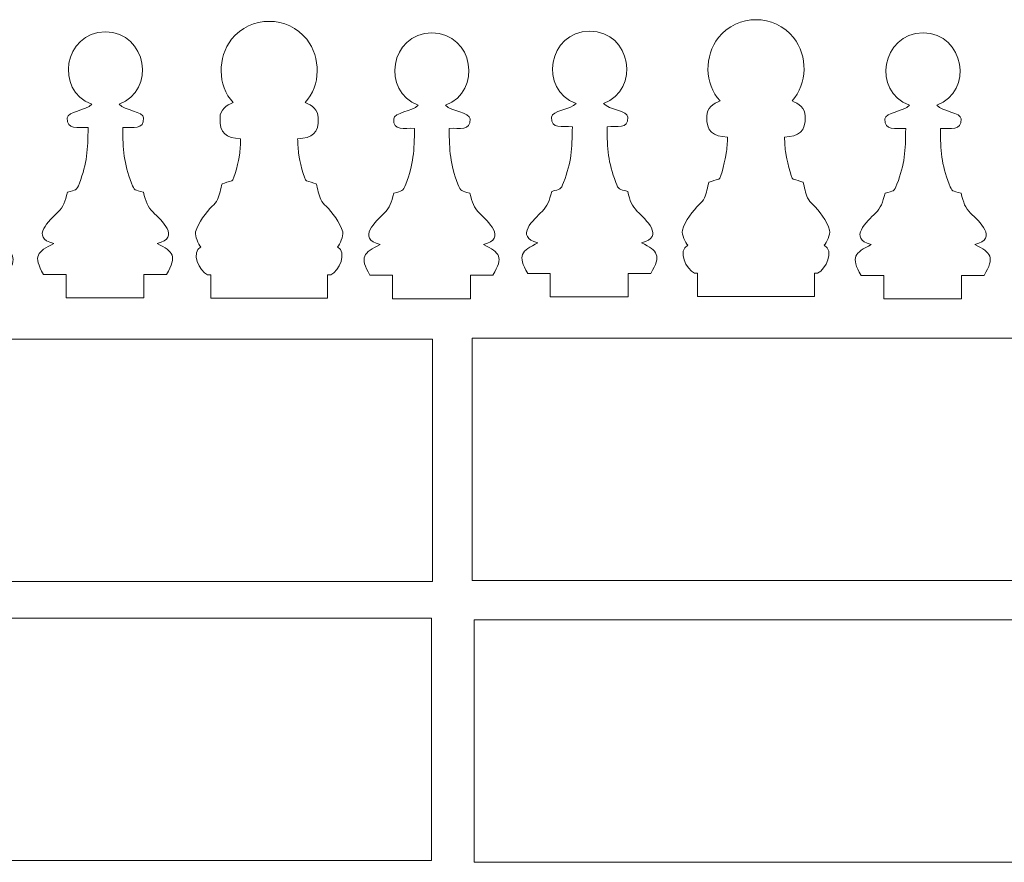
# Model space of a CAD drawing. Header units: centimetres. Extents: x -35.3 to 32, y -35 to 36.2.
# Tile 28 of 54: x 7.8 to 19.1, y 6.7 to 16.4. Entities that reach past the tile are written whole.
import ezdxf

# ---------------------------------------------------------------- set-up
doc = ezdxf.new("R2010")
doc.units = ezdxf.units.CM
doc.header["$MEASUREMENT"] = 0
doc.layers.add('Layer 1', color=7, linetype='Continuous')

msp = doc.modelspace()

# ---------------------------------------------------------------- linework, layer by layer
at = {"layer": 'Layer 1', "lineweight": 9}
for points in [[(-10.46212, 9.90664), (12.53788, 9.90664), (12.53788, 12.70664), (-10.46212, 12.70664), (-10.46212, 9.90664)], [(12.99928, 9.91945), (24.04928, 9.91945), (24.04928, 12.71945), (12.99928, 12.71945), (12.99928, 9.91945)], [(-10.47181, 6.68303), (12.52819, 6.68303), (12.52819, 9.48303), (-10.47181, 9.48303), (-10.47181, 6.68303)], [(13.02132, 6.66317), (24.07132, 6.66317), (24.07132, 9.46317), (13.02132, 9.46317), (13.02132, 6.66317)]]:
    msp.add_lwpolyline(points, close=True, dxfattribs=at)
for points, knots in [([(15.56609, 13.46957), (15.46949, 13.51188), (15.37011, 13.73018), (15.48827, 13.79161), (15.48827, 13.79161), (15.46179, 13.8198), (15.4155, 13.91417), (15.42774, 13.96466), (15.42774, 13.96466), (15.4537, 14.07179), (15.55208, 14.19469), (15.6193, 14.26024), (15.6193, 14.26024), (15.64465, 14.28505), (15.66569, 14.30467), (15.68083, 14.33822), (15.68083, 14.33822), (15.70439, 14.3904), (15.71873, 14.46397), (15.73326, 14.52129), (15.73326, 14.52129), (15.77099, 14.53195), (15.80879, 14.54316), (15.84676, 14.55287), (15.84676, 14.55287), (15.87291, 14.55952), (15.92811, 14.81335), (15.93359, 14.85308), (15.93359, 14.85308), (15.94175, 14.91215), (15.9458, 14.97287), (15.94795, 15.04082), (15.94795, 15.04082), (15.78122, 15.04692), (15.70134, 15.10376), (15.70961, 15.28215), (15.70961, 15.28215), (15.70961, 15.37726), (15.78156, 15.42673), (15.86117, 15.45782), (15.86117, 15.45782), (15.67911, 15.65849), (15.67842, 15.97793), (15.84337, 16.18998), (15.84337, 16.18998), (15.95062, 16.32786), (16.11387, 16.39679), (16.27711, 16.39679), (16.27711, 16.39679), (16.44035, 16.39679), (16.6036, 16.32786), (16.71085, 16.18998), (16.71085, 16.18998), (16.8758, 15.97793), (16.87511, 15.65849), (16.69305, 15.45782), (16.69305, 15.45782), (16.77266, 15.42673), (16.84461, 15.37726), (16.84461, 15.28215), (16.84461, 15.28215), (16.85288, 15.10376), (16.773, 15.04692), (16.60627, 15.04082), (16.60627, 15.04082), (16.60842, 14.97287), (16.61247, 14.91215), (16.62063, 14.85308), (16.62063, 14.85308), (16.62611, 14.81335), (16.68131, 14.55952), (16.70746, 14.55287), (16.70746, 14.55287), (16.74543, 14.54316), (16.78323, 14.53195), (16.82096, 14.52129), (16.82096, 14.52129), (16.83549, 14.46397), (16.84983, 14.3904), (16.87339, 14.33822), (16.87339, 14.33822), (16.88853, 14.30467), (16.90957, 14.28505), (16.93492, 14.26024), (16.93492, 14.26024), (17.00214, 14.19469), (17.10052, 14.07179), (17.12648, 13.96466), (17.12648, 13.96466), (17.13872, 13.91417), (17.09243, 13.8198), (17.06595, 13.79161), (17.06595, 13.79161), (17.18411, 13.73018), (17.0847, 13.51188), (16.98809, 13.46957), (16.98809, 13.46957), (16.98809, 13.46957), (16.95209, 13.46957), (16.95209, 13.46957), (16.95209, 13.46957), (16.95209, 13.46957), (16.95209, 13.19957), (16.95209, 13.19957), (16.95209, 13.19957), (16.95209, 13.19957), (15.60209, 13.19957), (15.60209, 13.19957), (15.60209, 13.19957), (15.60209, 13.19957), (15.60209, 13.46957), (15.60209, 13.46957), (15.60209, 13.46957), (15.60209, 13.46957), (15.56609, 13.46957), (15.56609, 13.46957)], [0, 0, 0, 0, 0.03333333, 0.03333333, 0.03333333, 0.03333333, 0.06666667, 0.06666667, 0.06666667, 0.06666667, 0.1, 0.1, 0.1, 0.1, 0.13333333, 0.13333333, 0.13333333, 0.13333333, 0.16666667, 0.16666667, 0.16666667, 0.16666667, 0.2, 0.2, 0.2, 0.2, 0.23333333, 0.23333333, 0.23333333, 0.23333333, 0.26666667, 0.26666667, 0.26666667, 0.26666667, 0.3, 0.3, 0.3, 0.3, 0.33333333, 0.33333333, 0.33333333, 0.33333333, 0.36666667, 0.36666667, 0.36666667, 0.36666667, 0.4, 0.4, 0.4, 0.4, 0.43333333, 0.43333333, 0.43333333, 0.43333333, 0.46666667, 0.46666667, 0.46666667, 0.46666667, 0.5, 0.5, 0.5, 0.5, 0.53333333, 0.53333333, 0.53333333, 0.53333333, 0.56666667, 0.56666667, 0.56666667, 0.56666667, 0.6, 0.6, 0.6, 0.6, 0.63333333, 0.63333333, 0.63333333, 0.63333333, 0.66666667, 0.66666667, 0.66666667, 0.66666667, 0.7, 0.7, 0.7, 0.7, 0.73333333, 0.73333333, 0.73333333, 0.73333333, 0.76666667, 0.76666667, 0.76666667, 0.76666667, 0.8, 0.8, 0.8, 0.8, 0.83333333, 0.83333333, 0.83333333, 0.83333333, 0.86666667, 0.86666667, 0.86666667, 0.86666667, 0.9, 0.9, 0.9, 0.9, 0.93333333, 0.93333333, 0.93333333, 0.93333333, 1, 1, 1, 1]), ([(9.94108, 13.45036), (9.84448, 13.49266), (9.7451, 13.71096), (9.86326, 13.77239), (9.86326, 13.77239), (9.83678, 13.80058), (9.7905, 13.89496), (9.80274, 13.94545), (9.80274, 13.94545), (9.82869, 14.05257), (9.92707, 14.17548), (9.99429, 14.24102), (9.99429, 14.24102), (10.01965, 14.26584), (10.04068, 14.28546), (10.05583, 14.319), (10.05583, 14.319), (10.07938, 14.37118), (10.09372, 14.44476), (10.10825, 14.50207), (10.10825, 14.50207), (10.14598, 14.51273), (10.18378, 14.52394), (10.22175, 14.53365), (10.22175, 14.53365), (10.2479, 14.5403), (10.3031, 14.79414), (10.30858, 14.83386), (10.30858, 14.83386), (10.31674, 14.89293), (10.32079, 14.95365), (10.32295, 15.0216), (10.32295, 15.0216), (10.15621, 15.0277), (10.07634, 15.08454), (10.0846, 15.26293), (10.0846, 15.26293), (10.0846, 15.35804), (10.15655, 15.40751), (10.23616, 15.4386), (10.23616, 15.4386), (10.05411, 15.63927), (10.05341, 15.95871), (10.21837, 16.17076), (10.21837, 16.17076), (10.32561, 16.30864), (10.48886, 16.37757), (10.6521, 16.37757), (10.6521, 16.37757), (10.81534, 16.37757), (10.9786, 16.30864), (11.08584, 16.17076), (11.08584, 16.17076), (11.25079, 15.95871), (11.2501, 15.63927), (11.06805, 15.4386), (11.06805, 15.4386), (11.14765, 15.40751), (11.21961, 15.35804), (11.21961, 15.26293), (11.21961, 15.26293), (11.22787, 15.08454), (11.14799, 15.0277), (10.98126, 15.0216), (10.98126, 15.0216), (10.98341, 14.95365), (10.98746, 14.89293), (10.99562, 14.83386), (10.99562, 14.83386), (11.0011, 14.79414), (11.0563, 14.5403), (11.08246, 14.53365), (11.08246, 14.53365), (11.12043, 14.52394), (11.15823, 14.51273), (11.19595, 14.50207), (11.19595, 14.50207), (11.21048, 14.44476), (11.22483, 14.37118), (11.24838, 14.319), (11.24838, 14.319), (11.26353, 14.28546), (11.28456, 14.26584), (11.30991, 14.24102), (11.30991, 14.24102), (11.37713, 14.17548), (11.47551, 14.05257), (11.50147, 13.94545), (11.50147, 13.94545), (11.51371, 13.89496), (11.46742, 13.80058), (11.44094, 13.77239), (11.44094, 13.77239), (11.5591, 13.71096), (11.45969, 13.49266), (11.36308, 13.45036), (11.36308, 13.45036), (11.36308, 13.45036), (11.32708, 13.45036), (11.32708, 13.45036), (11.32708, 13.45036), (11.32708, 13.45036), (11.32708, 13.18036), (11.32708, 13.18036), (11.32708, 13.18036), (11.32708, 13.18036), (9.97708, 13.18036), (9.97708, 13.18036), (9.97708, 13.18036), (9.97708, 13.18036), (9.97708, 13.45036), (9.97708, 13.45036), (9.97708, 13.45036), (9.97708, 13.45036), (9.94108, 13.45036), (9.94108, 13.45036)], [0, 0, 0, 0, 0.03333333, 0.03333333, 0.03333333, 0.03333333, 0.06666667, 0.06666667, 0.06666667, 0.06666667, 0.1, 0.1, 0.1, 0.1, 0.13333333, 0.13333333, 0.13333333, 0.13333333, 0.16666667, 0.16666667, 0.16666667, 0.16666667, 0.2, 0.2, 0.2, 0.2, 0.23333333, 0.23333333, 0.23333333, 0.23333333, 0.26666667, 0.26666667, 0.26666667, 0.26666667, 0.3, 0.3, 0.3, 0.3, 0.33333333, 0.33333333, 0.33333333, 0.33333333, 0.36666667, 0.36666667, 0.36666667, 0.36666667, 0.4, 0.4, 0.4, 0.4, 0.43333333, 0.43333333, 0.43333333, 0.43333333, 0.46666667, 0.46666667, 0.46666667, 0.46666667, 0.5, 0.5, 0.5, 0.5, 0.53333333, 0.53333333, 0.53333333, 0.53333333, 0.56666667, 0.56666667, 0.56666667, 0.56666667, 0.6, 0.6, 0.6, 0.6, 0.63333333, 0.63333333, 0.63333333, 0.63333333, 0.66666667, 0.66666667, 0.66666667, 0.66666667, 0.7, 0.7, 0.7, 0.7, 0.73333333, 0.73333333, 0.73333333, 0.73333333, 0.76666667, 0.76666667, 0.76666667, 0.76666667, 0.8, 0.8, 0.8, 0.8, 0.83333333, 0.83333333, 0.83333333, 0.83333333, 0.86666667, 0.86666667, 0.86666667, 0.86666667, 0.9, 0.9, 0.9, 0.9, 0.93333333, 0.93333333, 0.93333333, 0.93333333, 1, 1, 1, 1]), ([(7.51464, 13.8011), (7.79179, 13.86828), (7.56001, 14.07089), (7.46655, 14.16361), (7.46655, 14.16361), (7.40179, 14.22787), (7.38406, 14.28212), (7.35566, 14.39408), (7.35566, 14.39408), (7.25569, 14.42234), (7.25236, 14.40834), (7.21777, 14.49875), (7.21777, 14.49875), (7.12835, 14.73239), (7.11942, 14.88235), (7.11719, 15.1414), (7.11719, 15.1414), (7.23575, 15.14954), (7.36435, 15.10955), (7.35777, 15.25152), (7.35777, 15.25152), (7.35412, 15.32797), (7.14049, 15.33686), (7.07464, 15.40946), (7.07464, 15.40946), (7.50497, 15.56731), (7.39978, 16.24256), (6.91678, 16.24518), (6.91678, 16.24518), (6.43378, 16.24256), (6.32859, 15.56731), (6.75892, 15.40946), (6.75892, 15.40946), (6.69306, 15.33686), (6.47944, 15.32729), (6.47579, 15.25152), (6.47579, 15.25152), (6.46922, 15.10955), (6.5978, 15.14954), (6.71636, 15.1414), (6.71636, 15.1414), (6.71414, 14.88235), (6.7052, 14.73239), (6.61579, 14.49875), (6.61579, 14.49875), (6.58119, 14.40834), (6.57786, 14.42234), (6.4779, 14.39408), (6.4779, 14.39408), (6.44951, 14.28212), (6.43178, 14.22787), (6.367, 14.16361), (6.367, 14.16361), (6.27356, 14.07089), (6.04177, 13.86828), (6.31892, 13.8011), (6.31892, 13.8011), (6.12822, 13.70324), (6.07734, 13.6602), (6.20092, 13.44466), (6.20092, 13.44466), (6.20092, 13.44466), (6.46192, 13.44466), (6.46192, 13.44466), (6.46192, 13.44466), (6.46192, 13.44466), (6.46192, 13.17466), (6.46192, 13.17466), (6.46192, 13.17466), (6.46192, 13.17466), (7.36192, 13.17466), (7.36192, 13.17466), (7.36192, 13.17466), (7.36192, 13.17466), (7.36192, 13.44466), (7.36192, 13.44466), (7.36192, 13.44466), (7.36192, 13.44466), (7.62292, 13.44466), (7.62292, 13.44466), (7.62292, 13.44466), (7.7465, 13.6602), (7.70534, 13.70324), (7.51464, 13.8011)], [0, 0, 0, 0, 0.04545455, 0.04545455, 0.04545455, 0.04545455, 0.09090909, 0.09090909, 0.09090909, 0.09090909, 0.13636364, 0.13636364, 0.13636364, 0.13636364, 0.18181818, 0.18181818, 0.18181818, 0.18181818, 0.22727273, 0.22727273, 0.22727273, 0.22727273, 0.27272727, 0.27272727, 0.27272727, 0.27272727, 0.31818182, 0.31818182, 0.31818182, 0.31818182, 0.36363636, 0.36363636, 0.36363636, 0.36363636, 0.40909091, 0.40909091, 0.40909091, 0.40909091, 0.45454545, 0.45454545, 0.45454545, 0.45454545, 0.5, 0.5, 0.5, 0.5, 0.54545455, 0.54545455, 0.54545455, 0.54545455, 0.59090909, 0.59090909, 0.59090909, 0.59090909, 0.63636364, 0.63636364, 0.63636364, 0.63636364, 0.68181818, 0.68181818, 0.68181818, 0.68181818, 0.72727273, 0.72727273, 0.72727273, 0.72727273, 0.77272727, 0.77272727, 0.77272727, 0.77272727, 0.81818182, 0.81818182, 0.81818182, 0.81818182, 0.86363636, 0.86363636, 0.86363636, 0.86363636, 0.90909091, 0.90909091, 0.90909091, 0.90909091, 1, 1, 1, 1]), ([(9.35836, 13.81117), (9.63552, 13.87834), (9.40373, 14.08096), (9.31027, 14.17368), (9.31027, 14.17368), (9.24551, 14.23794), (9.22778, 14.29219), (9.19939, 14.40414), (9.19939, 14.40414), (9.09941, 14.43241), (9.09608, 14.41841), (9.0615, 14.50881), (9.0615, 14.50881), (8.97207, 14.74246), (8.96314, 14.89242), (8.96091, 15.15147), (8.96091, 15.15147), (9.07948, 15.15961), (9.20807, 15.11962), (9.20149, 15.26159), (9.20149, 15.26159), (9.19785, 15.33804), (8.98421, 15.34693), (8.91836, 15.41953), (8.91836, 15.41953), (9.3487, 15.57737), (9.2435, 16.25263), (8.7605, 16.25524), (8.7605, 16.25524), (8.27751, 16.25263), (8.17231, 15.57737), (8.60264, 15.41953), (8.60264, 15.41953), (8.53679, 15.34693), (8.32316, 15.33736), (8.31952, 15.26159), (8.31952, 15.26159), (8.31294, 15.11962), (8.44152, 15.15961), (8.56009, 15.15147), (8.56009, 15.15147), (8.55787, 14.89242), (8.54893, 14.74246), (8.45951, 14.50881), (8.45951, 14.50881), (8.42492, 14.41841), (8.42159, 14.43241), (8.32162, 14.40414), (8.32162, 14.40414), (8.29323, 14.29219), (8.2755, 14.23794), (8.21073, 14.17368), (8.21073, 14.17368), (8.11728, 14.08096), (7.88549, 13.87834), (8.16265, 13.81117), (8.16265, 13.81117), (7.97195, 13.7133), (7.92106, 13.67026), (8.04464, 13.45472), (8.04464, 13.45472), (8.04464, 13.45472), (8.30564, 13.45472), (8.30564, 13.45472), (8.30564, 13.45472), (8.30564, 13.45472), (8.30564, 13.18472), (8.30564, 13.18472), (8.30564, 13.18472), (8.30564, 13.18472), (9.20564, 13.18472), (9.20564, 13.18472), (9.20564, 13.18472), (9.20564, 13.18472), (9.20564, 13.45472), (9.20564, 13.45472), (9.20564, 13.45472), (9.20564, 13.45472), (9.46664, 13.45472), (9.46664, 13.45472), (9.46664, 13.45472), (9.59022, 13.67026), (9.54906, 13.7133), (9.35836, 13.81117)], [0, 0, 0, 0, 0.04545455, 0.04545455, 0.04545455, 0.04545455, 0.09090909, 0.09090909, 0.09090909, 0.09090909, 0.13636364, 0.13636364, 0.13636364, 0.13636364, 0.18181818, 0.18181818, 0.18181818, 0.18181818, 0.22727273, 0.22727273, 0.22727273, 0.22727273, 0.27272727, 0.27272727, 0.27272727, 0.27272727, 0.31818182, 0.31818182, 0.31818182, 0.31818182, 0.36363636, 0.36363636, 0.36363636, 0.36363636, 0.40909091, 0.40909091, 0.40909091, 0.40909091, 0.45454545, 0.45454545, 0.45454545, 0.45454545, 0.5, 0.5, 0.5, 0.5, 0.54545455, 0.54545455, 0.54545455, 0.54545455, 0.59090909, 0.59090909, 0.59090909, 0.59090909, 0.63636364, 0.63636364, 0.63636364, 0.63636364, 0.68181818, 0.68181818, 0.68181818, 0.68181818, 0.72727273, 0.72727273, 0.72727273, 0.72727273, 0.77272727, 0.77272727, 0.77272727, 0.77272727, 0.81818182, 0.81818182, 0.81818182, 0.81818182, 0.86363636, 0.86363636, 0.86363636, 0.86363636, 0.90909091, 0.90909091, 0.90909091, 0.90909091, 1, 1, 1, 1]), ([(13.12965, 13.80032), (13.4068, 13.86749), (13.17501, 14.07011), (13.08156, 14.16283), (13.08156, 14.16283), (13.01679, 14.22709), (12.99906, 14.28134), (12.97067, 14.39329), (12.97067, 14.39329), (12.8707, 14.42156), (12.86737, 14.40756), (12.83278, 14.49796), (12.83278, 14.49796), (12.74336, 14.73161), (12.73443, 14.88157), (12.7322, 15.14062), (12.7322, 15.14062), (12.85076, 15.14876), (12.97935, 15.10877), (12.97278, 15.25074), (12.97278, 15.25074), (12.96913, 15.32719), (12.7555, 15.33608), (12.68964, 15.40868), (12.68964, 15.40868), (13.11998, 15.56652), (13.01479, 16.24178), (12.53178, 16.24439), (12.53178, 16.24439), (12.04879, 16.24178), (11.9436, 15.56652), (12.37392, 15.40868), (12.37392, 15.40868), (12.30807, 15.33608), (12.09445, 15.32651), (12.0908, 15.25074), (12.0908, 15.25074), (12.08422, 15.10877), (12.21281, 15.14876), (12.33137, 15.14062), (12.33137, 15.14062), (12.32915, 14.88157), (12.32021, 14.73161), (12.2308, 14.49796), (12.2308, 14.49796), (12.1962, 14.40756), (12.19287, 14.42156), (12.09291, 14.39329), (12.09291, 14.39329), (12.06451, 14.28134), (12.04678, 14.22709), (11.98201, 14.16283), (11.98201, 14.16283), (11.88856, 14.07011), (11.65678, 13.86749), (11.93393, 13.80032), (11.93393, 13.80032), (11.74323, 13.70245), (11.69235, 13.65941), (11.81592, 13.44387), (11.81592, 13.44387), (11.81592, 13.44387), (12.07692, 13.44387), (12.07692, 13.44387), (12.07692, 13.44387), (12.07692, 13.44387), (12.07692, 13.17387), (12.07692, 13.17387), (12.07692, 13.17387), (12.07692, 13.17387), (12.97692, 13.17387), (12.97692, 13.17387), (12.97692, 13.17387), (12.97692, 13.17387), (12.97692, 13.44387), (12.97692, 13.44387), (12.97692, 13.44387), (12.97692, 13.44387), (13.23792, 13.44387), (13.23792, 13.44387), (13.23792, 13.44387), (13.3615, 13.65941), (13.32035, 13.70245), (13.12965, 13.80032)], [0, 0, 0, 0, 0.04545455, 0.04545455, 0.04545455, 0.04545455, 0.09090909, 0.09090909, 0.09090909, 0.09090909, 0.13636364, 0.13636364, 0.13636364, 0.13636364, 0.18181818, 0.18181818, 0.18181818, 0.18181818, 0.22727273, 0.22727273, 0.22727273, 0.22727273, 0.27272727, 0.27272727, 0.27272727, 0.27272727, 0.31818182, 0.31818182, 0.31818182, 0.31818182, 0.36363636, 0.36363636, 0.36363636, 0.36363636, 0.40909091, 0.40909091, 0.40909091, 0.40909091, 0.45454545, 0.45454545, 0.45454545, 0.45454545, 0.5, 0.5, 0.5, 0.5, 0.54545455, 0.54545455, 0.54545455, 0.54545455, 0.59090909, 0.59090909, 0.59090909, 0.59090909, 0.63636364, 0.63636364, 0.63636364, 0.63636364, 0.68181818, 0.68181818, 0.68181818, 0.68181818, 0.72727273, 0.72727273, 0.72727273, 0.72727273, 0.77272727, 0.77272727, 0.77272727, 0.77272727, 0.81818182, 0.81818182, 0.81818182, 0.81818182, 0.86363636, 0.86363636, 0.86363636, 0.86363636, 0.90909091, 0.90909091, 0.90909091, 0.90909091, 1, 1, 1, 1]), ([(14.95337, 13.82039), (15.23052, 13.88756), (14.99874, 14.09018), (14.90528, 14.1829), (14.90528, 14.1829), (14.84052, 14.24716), (14.82279, 14.30141), (14.79439, 14.41336), (14.79439, 14.41336), (14.69442, 14.44163), (14.69109, 14.42762), (14.6565, 14.51803), (14.6565, 14.51803), (14.56708, 14.75168), (14.55815, 14.90164), (14.55592, 15.16068), (14.55592, 15.16068), (14.67449, 15.16883), (14.80308, 15.12883), (14.7965, 15.27081), (14.7965, 15.27081), (14.79285, 15.34725), (14.57922, 15.35615), (14.51337, 15.42875), (14.51337, 15.42875), (14.9437, 15.58659), (14.83851, 16.26184), (14.35551, 16.26446), (14.35551, 16.26446), (13.87251, 16.26184), (13.76732, 15.58659), (14.19765, 15.42875), (14.19765, 15.42875), (14.1318, 15.35615), (13.91817, 15.34658), (13.91453, 15.27081), (13.91453, 15.27081), (13.90795, 15.12883), (14.03653, 15.16883), (14.1551, 15.16068), (14.1551, 15.16068), (14.15287, 14.90164), (14.14394, 14.75168), (14.05452, 14.51803), (14.05452, 14.51803), (14.01993, 14.42762), (14.0166, 14.44163), (13.91663, 14.41336), (13.91663, 14.41336), (13.88824, 14.30141), (13.87051, 14.24716), (13.80573, 14.1829), (13.80573, 14.1829), (13.71229, 14.09018), (13.4805, 13.88756), (13.75766, 13.82039), (13.75766, 13.82039), (13.56696, 13.72252), (13.51607, 13.67948), (13.63965, 13.46394), (13.63965, 13.46394), (13.63965, 13.46394), (13.90065, 13.46394), (13.90065, 13.46394), (13.90065, 13.46394), (13.90065, 13.46394), (13.90065, 13.19394), (13.90065, 13.19394), (13.90065, 13.19394), (13.90065, 13.19394), (14.80065, 13.19394), (14.80065, 13.19394), (14.80065, 13.19394), (14.80065, 13.19394), (14.80065, 13.46394), (14.80065, 13.46394), (14.80065, 13.46394), (14.80065, 13.46394), (15.06165, 13.46394), (15.06165, 13.46394), (15.06165, 13.46394), (15.18523, 13.67948), (15.14407, 13.72252), (14.95337, 13.82039)], [0, 0, 0, 0, 0.04545455, 0.04545455, 0.04545455, 0.04545455, 0.09090909, 0.09090909, 0.09090909, 0.09090909, 0.13636364, 0.13636364, 0.13636364, 0.13636364, 0.18181818, 0.18181818, 0.18181818, 0.18181818, 0.22727273, 0.22727273, 0.22727273, 0.22727273, 0.27272727, 0.27272727, 0.27272727, 0.27272727, 0.31818182, 0.31818182, 0.31818182, 0.31818182, 0.36363636, 0.36363636, 0.36363636, 0.36363636, 0.40909091, 0.40909091, 0.40909091, 0.40909091, 0.45454545, 0.45454545, 0.45454545, 0.45454545, 0.5, 0.5, 0.5, 0.5, 0.54545455, 0.54545455, 0.54545455, 0.54545455, 0.59090909, 0.59090909, 0.59090909, 0.59090909, 0.63636364, 0.63636364, 0.63636364, 0.63636364, 0.68181818, 0.68181818, 0.68181818, 0.68181818, 0.72727273, 0.72727273, 0.72727273, 0.72727273, 0.77272727, 0.77272727, 0.77272727, 0.77272727, 0.81818182, 0.81818182, 0.81818182, 0.81818182, 0.86363636, 0.86363636, 0.86363636, 0.86363636, 0.90909091, 0.90909091, 0.90909091, 0.90909091, 1, 1, 1, 1]), ([(18.80465, 13.79954), (19.08181, 13.86671), (18.85002, 14.06933), (18.75657, 14.16205), (18.75657, 14.16205), (18.6918, 14.22631), (18.67407, 14.28056), (18.64568, 14.39251), (18.64568, 14.39251), (18.54571, 14.42078), (18.54238, 14.40677), (18.50779, 14.49718), (18.50779, 14.49718), (18.41836, 14.73083), (18.40944, 14.88079), (18.4072, 15.13983), (18.4072, 15.13983), (18.52577, 15.14798), (18.65436, 15.10798), (18.64778, 15.24996), (18.64778, 15.24996), (18.64414, 15.3264), (18.43051, 15.3353), (18.36465, 15.4079), (18.36465, 15.4079), (18.79499, 15.56574), (18.6898, 16.24099), (18.20679, 16.24361), (18.20679, 16.24361), (17.7238, 16.24099), (17.61861, 15.56574), (18.04893, 15.4079), (18.04893, 15.4079), (17.98308, 15.3353), (17.76946, 15.32573), (17.76581, 15.24996), (17.76581, 15.24996), (17.75923, 15.10798), (17.88781, 15.14798), (18.00638, 15.13983), (18.00638, 15.13983), (18.00416, 14.88079), (17.99522, 14.73083), (17.90581, 14.49718), (17.90581, 14.49718), (17.87121, 14.40677), (17.86788, 14.42078), (17.76792, 14.39251), (17.76792, 14.39251), (17.73952, 14.28056), (17.72179, 14.22631), (17.65702, 14.16205), (17.65702, 14.16205), (17.56357, 14.06933), (17.33179, 13.86671), (17.60894, 13.79954), (17.60894, 13.79954), (17.41824, 13.70167), (17.36735, 13.65863), (17.49093, 13.44309), (17.49093, 13.44309), (17.49093, 13.44309), (17.75193, 13.44309), (17.75193, 13.44309), (17.75193, 13.44309), (17.75193, 13.44309), (17.75193, 13.17309), (17.75193, 13.17309), (17.75193, 13.17309), (17.75193, 13.17309), (18.65193, 13.17309), (18.65193, 13.17309), (18.65193, 13.17309), (18.65193, 13.17309), (18.65193, 13.44309), (18.65193, 13.44309), (18.65193, 13.44309), (18.65193, 13.44309), (18.91293, 13.44309), (18.91293, 13.44309), (18.91293, 13.44309), (19.03651, 13.65863), (18.99535, 13.70167), (18.80465, 13.79954)], [0, 0, 0, 0, 0.04545455, 0.04545455, 0.04545455, 0.04545455, 0.09090909, 0.09090909, 0.09090909, 0.09090909, 0.13636364, 0.13636364, 0.13636364, 0.13636364, 0.18181818, 0.18181818, 0.18181818, 0.18181818, 0.22727273, 0.22727273, 0.22727273, 0.22727273, 0.27272727, 0.27272727, 0.27272727, 0.27272727, 0.31818182, 0.31818182, 0.31818182, 0.31818182, 0.36363636, 0.36363636, 0.36363636, 0.36363636, 0.40909091, 0.40909091, 0.40909091, 0.40909091, 0.45454545, 0.45454545, 0.45454545, 0.45454545, 0.5, 0.5, 0.5, 0.5, 0.54545455, 0.54545455, 0.54545455, 0.54545455, 0.59090909, 0.59090909, 0.59090909, 0.59090909, 0.63636364, 0.63636364, 0.63636364, 0.63636364, 0.68181818, 0.68181818, 0.68181818, 0.68181818, 0.72727273, 0.72727273, 0.72727273, 0.72727273, 0.77272727, 0.77272727, 0.77272727, 0.77272727, 0.81818182, 0.81818182, 0.81818182, 0.81818182, 0.86363636, 0.86363636, 0.86363636, 0.86363636, 0.90909091, 0.90909091, 0.90909091, 0.90909091, 1, 1, 1, 1])]:
    msp.add_open_spline(points, degree=3, knots=knots, dxfattribs=at)

doc.saveas('drawing.dxf')
